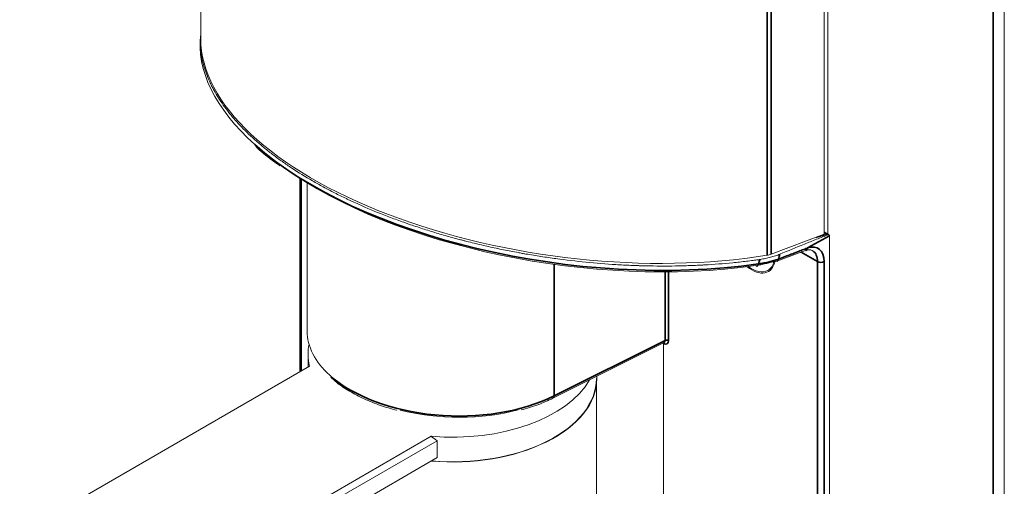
# Model space of a CAD drawing. Header units: millimetres. Extents: x 4 to 1188, y 1 to 840.
# Tile 105 of 123: x 985 to 1054, y 357 to 389. Entities that reach past the tile are written whole.
import ezdxf

# ---------------------------------------------------------------- set-up
doc = ezdxf.new("R2010")
doc.units = ezdxf.units.MM
doc.layers.add('1', color=7, linetype='Continuous', true_color=0xffffff)

msp = doc.modelspace()

# ---------------------------------------------------------------- linework, layer by layer
at = {"layer": '1', "color": 154, "linetype": 'Continuous', "lineweight": 13}
for p, q in [((1053.7432, 133.4235), (1053.7432, 410.8179)), ((997.6398, 409.0841), (997.6398, 388.0693)), ((1041.177, 400.2493), (1041.177, 374.4323)), ((1041.4127, 400.4335), (1041.4127, 374.4472)), ((997.5909, 387.9739), (997.5909, 387.6723)), ((1004.5476, 378.3321), (1004.5476, 364.8314)), ((1005.0705, 378.0062), (1005.0705, 367.6713)), ((1041.177, 374.4323), (1037.4555, 373.0414)), ((1041.5014, 374.3982), (1041.177, 374.5855)), ((1041.5347, 374.3227), (1041.5347, 306.3724)), ((1039.8596, 373.2865), (1039.8654, 373.2887)), ((1037.2344, 371.9053), (1037.5513, 372.0882)), ((1022.2318, 362.9942), (1029.9918, 366.8698)), ((1029.9447, 366.8167), (1029.9447, 312.4073)), ((1005.1311, 366.091), (1005.1311, 365.1684)), ((1005.2414, 365.2321), (916.1996, 313.8238)), ((1025.2977, 364.3627), (1025.2977, 364.5255)), ((1025.2644, 318.6389), (1025.2644, 363.8891)), ((924.6849, 308.9248), (1013.7267, 360.3331)), ((1014.1446, 360.0301), (924.9206, 308.5165)), ((1014.1446, 360.0301), (1014.1446, 358.8461)), ((924.9206, 307.3326), (1014.1446, 358.8461))]:
    msp.add_line(p, q, dxfattribs=at)
at = {"layer": '1', "color": 154, "linetype": 'Continuous', "lineweight": 35}
for p, q in [((1052.9621, 409.4917), (1052.9621, 132.3348)), ((1037.4555, 397.3817), (1037.4555, 373.0414)), ((1037.1944, 397.2351), (1037.1944, 372.9613)), ((1004.6452, 378.2692), (1004.6452, 364.8872)), ((1040.0104, 373.4729), (1041.5347, 374.3227)), ((1041.3843, 374.4308), (1041.177, 374.5505)), ((1040.7035, 372.52), (1039.5697, 373.1746)), ((1022.3109, 372.3281), (1022.3109, 363.1533)), ((1040.7035, 306.1957), (1040.7035, 372.52)), ((1041.1707, 372.5177), (1041.1707, 306.184)), ((1030.0657, 367.0262), (1030.0657, 371.8037)), ((1030.2972, 371.8053), (1030.2972, 367.0239)), ((1022.3109, 363.1533), (1030.0657, 367.0262))]:
    msp.add_line(p, q, dxfattribs=at)
at = {"layer": '1', "color": 154, "linetype": 'Continuous', "lineweight": 13}
for centre, major_axis, ratio, start_param, end_param in [((1024.4243, 385.0083), (-26.7843, 3.4342), 0.4720601, 0.0020545, 0.6008761), ((1024.3064, 385.3885), (-26.6172, 3.4501), 0.4706869, 0.060956, 2.1361506), ((1024.3838, 384.7168), (-26.4508, 3.4286), 0.4706869, 0.7196093, 2.1018072), ((1036.6305, 373.5177), (-1.1653, 0.1134), 0.5010879, 2.1239457, 2.4049251), ((1036.1094, 373.8538), (-1.1688, 2.0244), 0.5773503, 2.1623695, 3.7356483), ((1036.1094, 373.8538), (1.125, -1.9486), 0.5773503, 5.3473834, 6.2831853), ((1036.1094, 373.8538), (1.125, -1.9486), 0.5773503, 0, 0.5595962), ((1036.5808, 374.126), (-1.1804, 2.0446), 0.5773503, 2.8339129, 2.915398), ((1037.7467, 372.8586), (0.1167, -0.3123), 0.666229, 5.6017501, 6.2836497), ((1015.3205, 367.4715), (-10.2487, 0.2901), 0.5575433, 0.0158088, 0.5768885), ((1015.2144, 366.091), (-10.0833, 0), 0.5773503, 6.1669893, 6.4312664), ((1015.2144, 364.3627), (-10.0833, 0), 0.5773503, 1.4227152, 3.1415761), ((1015.2144, 364.3627), (-10.05, 0), 0.5773503, 1.4252686, 3.1416581), ((1015.2144, 366.091), (-10.0833, 0), 0.5773503, 1.4227152, 2.824137), ((1015.3121, 367.1919), (-9.912, 0.2897), 0.5568606, 1.198846, 2.0566884), ((1015.2144, 370.99), (-7.13, 12.3495), 0.5773503, 2.2081134, 2.2499043)]:
    msp.add_ellipse(centre, major_axis=major_axis, ratio=ratio, start_param=start_param, end_param=end_param, dxfattribs=at)
at = {"layer": '1', "color": 154, "linetype": 'Continuous', "lineweight": 35}
for centre, major_axis, ratio, start_param, end_param in [((1024.4243, 385.0083), (-26.7843, 3.4342), 0.4720601, 0.6008761, 2.101324), ((1039.7471, 373.6003), (0.113, -0.3136), 0.6580332, 0.0255216, 0.891927), ((1039.7789, 373.6113), (0.1055, -0.3162), 0.6682251, 6.2823005, 7.1931413), ((1039.7318, 371.7154), (1.0266, 1.7166), 0.5873369, 5.5068238, 6.8827725), ((1037.7467, 372.8586), (0.1167, -0.3123), 0.666229, 0.0004643, 0.803376), ((1039.5003, 371.8539), (0.86, 1.4278), 0.5893114, 5.5087066, 6.2613075), ((1036.4276, 372.5364), (0.0468, -0.33), 0.4591598, 5.7260112, 7.2435833), ((1040.9392, 372.6561), (-0.3333, 0), 0.5773503, 0.7853982, 2.3387412), ((1029.9411, 367.23), (-0.252, 0.4364), 0.5766475, 2.3655413, 3.9263818), ((1029.8233, 367.162), (-0.1774, 0.2872), 0.5756132, 3.0896183, 3.909257), ((1030.1794, 366.9558), (-0.1667, 0), 0.5773503, 3.9269908, 5.4628806), ((1015.3205, 367.4715), (-10.2487, 0.2901), 0.5575433, 0.5768885, 2.3370662), ((1022.0813, 363.2954), (-0.1504, 0.3012), 0.5766475, 3.1418034, 3.961246)]:
    msp.add_ellipse(centre, major_axis=major_axis, ratio=ratio, start_param=start_param, end_param=end_param, dxfattribs=at)
at = {"layer": '1', "color": 154, "linetype": 'Continuous', "lineweight": 13}
for points, knots in [([(1036.6885, 372.6717), (1036.6105, 372.6604), (1036.5322, 372.6493), (1036.3753, 372.6276), (1036.2967, 372.6169), (1036.0602, 372.5855), (1035.9019, 372.5654), (1035.4249, 372.5076), (1035.1043, 372.4724), (1034.1346, 372.3764), (1033.4775, 372.3256), (1032.7263, 372.2833), (1032.6427, 372.2789), (1032.4751, 372.2703), (1032.2234, 372.2581), (1031.9708, 372.2478), (1031.4643, 372.2297), (1031.1249, 372.221), (1030.1018, 372.2049), (1029.4131, 372.2075), (1028.6307, 372.2258), (1028.5436, 372.228), (1028.3695, 372.2329), (1028.1083, 372.2409), (1027.8471, 372.2507), (1027.3245, 372.2729), (1026.976, 372.291), (1025.9303, 372.3552), (1025.2327, 372.411), (1023.8367, 372.5487), (1023.1383, 372.6305), (1022.0902, 372.7731), (1021.3911, 372.8747), (1020.6917, 372.9896), (1020.2982, 373.0581), (1020.2544, 373.0658), (1020.167, 373.0812), (1020.036, 373.1045), (1019.7307, 373.1598), (1019.47, 373.209), (1018.9496, 373.3096), (1018.2589, 373.45), (1017.2322, 373.6791), (1016.554, 373.8442), (1016.1321, 373.9512), (1016.0478, 373.9729), (1015.8794, 374.0165), (1015.7954, 374.0385), (1015.5438, 374.105), (1015.3767, 374.15), (1014.8775, 374.2872), (1014.5475, 374.3815), (1013.8927, 374.5758), (1013.2433, 374.7756), (1012.6047, 374.9867), (1012.2089, 375.1222), (1012.1299, 375.1495), (1011.9723, 375.2044), (1011.8937, 375.2321), (1011.6584, 375.3155), (1011.5024, 375.3717), (1011.0374, 375.5422), (1010.7312, 375.6583), (1009.8238, 376.0141), (1009.2338, 376.2611), (1008.5151, 376.5821), (1008.3723, 376.647), (1008.195, 376.7288), (1008.1596, 376.7452), (1008.089, 376.7781), (1007.9832, 376.8274), (1007.5983, 377.0094), (1006.9829, 377.3123), (1006.1931, 377.7268), (1005.6868, 378.0101), (1004.9425, 378.4402), (1004.4664, 378.734), (1003.7824, 379.185), (1003.3365, 379.4892), (1002.698, 379.956), (1002.293, 380.2744), (1001.997, 380.5158), (1001.8999, 380.5966), (1001.7089, 380.7585), (1001.6149, 380.8398), (1001.3376, 381.0842), (1000.9802, 381.412), (1000.4811, 381.9097), (1000.173, 382.2454), (999.9883, 382.4564), (999.9517, 382.4987), (999.8794, 382.5833), (999.7722, 382.7103), (999.6688, 382.8375), (999.3323, 383.262), (999.0897, 383.6033), (998.7655, 384.1178), (998.664, 384.2897), (998.5455, 384.5051), (998.5222, 384.5482), (998.4765, 384.6344), (998.454, 384.6776), (998.388, 384.8069), (998.3458, 384.8931), (998.1431, 385.3239), (998.0085, 385.668), (997.8479, 386.1832), (997.8012, 386.3548), (997.7515, 386.5691), (997.742, 386.6119), (997.7238, 386.6976), (997.7151, 386.7405), (997.6905, 386.8688), (997.6759, 386.9541), (997.6372, 387.2093), (997.602, 387.5258), (997.5909, 387.8389), (997.5909, 387.9839)], [0, 0, 0, 0, 0.0048196, 0.0048196, 0.0096393, 0.0096393, 0.0192786, 0.0192786, 0.0385572, 0.0385572, 0.0771144, 0.0771144, 0.081934, 0.081934, 0.0867537, 0.096393, 0.096393, 0.1156716, 0.1156716, 0.1542288, 0.1542288, 0.1590484, 0.1590484, 0.1638681, 0.1735074, 0.1735074, 0.1927859, 0.1927859, 0.2313431, 0.2313431, 0.2699003, 0.2699003, 0.2891789, 0.3084575, 0.3084575, 0.3108673, 0.3108673, 0.3132772, 0.3180968, 0.3277361, 0.3277361, 0.3470147, 0.3662933, 0.3855719, 0.3855719, 0.3903915, 0.3903915, 0.3952112, 0.3952112, 0.4048505, 0.4048505, 0.4241291, 0.4241291, 0.4434077, 0.4626863, 0.4626863, 0.4675059, 0.4675059, 0.4723256, 0.4723256, 0.4819649, 0.4819649, 0.5012435, 0.5012435, 0.5398007, 0.5398007, 0.54944, 0.54944, 0.5518498, 0.5518498, 0.5542596, 0.5590793, 0.5783578, 0.5976364, 0.616915, 0.616915, 0.6554722, 0.6554722, 0.6747508, 0.6940294, 0.713308, 0.713308, 0.7229473, 0.7229473, 0.7325866, 0.7325866, 0.7518652, 0.7711438, 0.7904224, 0.7904224, 0.795242, 0.795242, 0.8000617, 0.809701, 0.809701, 0.8482582, 0.8482582, 0.8675368, 0.8675368, 0.8723564, 0.8723564, 0.8771761, 0.8771761, 0.8868154, 0.8868154, 0.9253726, 0.9253726, 0.9446512, 0.9446512, 0.9494708, 0.9494708, 0.9542905, 0.9542905, 0.9639297, 0.9639297, 0.9832083, 1, 1, 1, 1]), ([(1001.4877, 380.5418), (1001.5196, 380.5108), (1001.9103, 380.1358), (1002.4744, 379.6843), (1003.0513, 379.2792), (1003.1743, 379.1956)], [0, 0, 0, 0, 0.0665073, 0.8056979, 1, 1, 1, 1]), ([(1041.4809, 374.405), (1041.1983, 374.2962), (1040.9154, 374.1862), (1040.349, 373.9636), (1040.0656, 373.8511), (1039.2146, 373.5099), (1038.6464, 373.2776), (1038.0772, 373.0407)], [0, 0, 0, 0, 0.25, 0.25, 0.5, 0.5, 1, 1, 1, 1]), ([(1041.3843, 374.4308), (1041.3913, 374.4314), (1041.4084, 374.4328), (1041.4429, 374.4215), (1041.4669, 374.4111), (1041.4809, 374.405)], [0, 0, 0, 0, 0.2232077, 0.5453696, 1, 1, 1, 1]), ([(1041.5347, 374.3227), (1041.5347, 374.3343), (1041.5334, 374.3449), (1041.5304, 374.357), (1041.5297, 374.3593), (1041.5282, 374.3639), (1041.5274, 374.3661), (1041.5247, 374.3725), (1041.5206, 374.3803), (1041.5154, 374.3867), (1041.5111, 374.3911), (1041.5096, 374.3924), (1041.5065, 374.3949), (1041.5049, 374.3961), (1041.4966, 374.4013), (1041.4892, 374.404), (1041.4809, 374.405)], [0, 0, 0, 0, 0.25, 0.25, 0.3125, 0.3125, 0.375, 0.375, 0.5, 0.625, 0.625, 0.6875, 0.6875, 0.75, 0.75, 1, 1, 1, 1]), ([(1039.8844, 373.2951), (1039.941, 373.3129), (1040.096, 373.3502), (1040.2592, 373.3416), (1040.339, 373.2872), (1040.3616, 373.2634)], [0, 0, 0, 0, 0.2524749, 0.7463911, 1, 1, 1, 1]), ([(1036.6885, 372.6717), (1036.8169, 372.6902), (1036.942, 372.7119), (1037.1859, 372.7613), (1037.4236, 372.8168), (1037.6488, 372.8843), (1037.8678, 372.9579), (1037.9741, 372.9977), (1038.0772, 373.0407)], [0, 0, 0, 0, 0.25, 0.25, 0.5, 0.75, 0.75, 1, 1, 1, 1]), ([(1037.7063, 372.5671), (1037.609, 372.5308), (1037.5084, 372.4968), (1037.3011, 372.4337), (1037.0874, 372.3753), (1036.8613, 372.3263), (1036.6876, 372.2932), (1036.6293, 372.2828), (1036.5702, 372.273)], [0, 0, 0, 0, 0.2861128, 0.2861128, 0.5722256, 0.8583384, 0.8583384, 1, 1, 1, 1]), ([(1029.9447, 366.8167), (1029.9447, 366.8243), (1029.9439, 366.834), (1029.9422, 366.8429), (1029.9416, 366.8452)], [0, 0, 0, 0, 0.7421839, 1, 1, 1, 1]), ([(1006.7215, 364.4573), (1006.8519, 364.3285), (1007.2407, 363.9803), (1008.0184, 363.4661), (1009.0412, 362.9298), (1010.1517, 362.4856), (1010.9365, 362.2517), (1011.3274, 362.1521)], [0, 0, 0, 0, 0.1243786, 0.3472443, 0.5705032, 0.7936471, 1, 1, 1, 1]), ([(1020.0055, 362.1745), (1020.2055, 362.2226), (1020.8063, 362.3837), (1021.5436, 362.6698), (1022.0635, 362.9102), (1022.2318, 362.9942)], [0, 0, 0, 0, 0.2432941, 0.7481732, 1, 1, 1, 1])]:
    msp.add_open_spline(points, degree=3, knots=knots, dxfattribs=at)
for points, degree in [([(1040.5866, 374.1928), (1040.9914, 374.3071), (1041.3843, 374.4308)], 2), ([(1037.8634, 372.5463), (1038.8576, 372.9199), (1039.8669, 373.2833)], 2), ([(1039.8597, 373.2857), (1039.8843, 373.2947)], 1)]:
    msp.add_open_spline(points, degree=degree, dxfattribs=at)
at = {"layer": '1', "color": 154, "linetype": 'Continuous', "lineweight": 35}
for points, knots in [([(1039.2963, 373.1905), (1039.3105, 373.1968), (1039.3247, 373.203), (1039.3531, 373.2153), (1039.3674, 373.2213), (1039.41, 373.2393), (1039.4384, 373.251), (1039.5236, 373.2857), (1039.5804, 373.3082), (1039.694, 373.3526), (1039.7509, 373.3745), (1039.8647, 373.418), (1039.9217, 373.4397), (1039.9787, 373.4612)], [0, 0, 0, 0, 0.0625, 0.0625, 0.125, 0.125, 0.25, 0.25, 0.5, 0.5, 0.75, 0.75, 1, 1, 1, 1]), ([(1036.5785, 372.3648), (1036.7078, 372.3823), (1036.8341, 372.4024), (1037.0192, 372.4365), (1037.0802, 372.4486), (1037.2008, 372.4739), (1037.2602, 372.4873), (1037.4356, 372.529), (1037.6624, 372.5896), (1037.8748, 372.66), (1037.9774, 372.6977)], [0, 0, 0, 0, 0.25, 0.25, 0.375, 0.375, 0.5, 0.5, 0.75, 1, 1, 1, 1]), ([(1037.9774, 372.6977), (1038.1327, 372.7557), (1038.2879, 372.8137), (1038.7275, 372.978), (1039.0119, 373.0842), (1039.2963, 373.1905), (1039.2963, 373.1905), (1039.2963, 373.1905)], [0, 0, 0, 0, 0.3531301, 0.3531301, 0.9999921, 0.9999921, 1, 1, 1, 1])]:
    msp.add_open_spline(points, degree=3, knots=knots, dxfattribs=at)
for points in [[(1039.9787, 373.4612), (1039.9893, 373.4652), (1039.9999, 373.4691), (1040.0104, 373.4729)], [(1036.5785, 372.3648), (1036.615, 372.4671), (1036.6517, 372.5693), (1036.6885, 372.6717)], [(1038.0772, 373.0407), (1038.0437, 372.9263), (1038.0105, 372.812), (1037.9774, 372.6977)]]:
    msp.add_open_spline(points, degree=3, dxfattribs=at)

doc.saveas('drawing.dxf')
